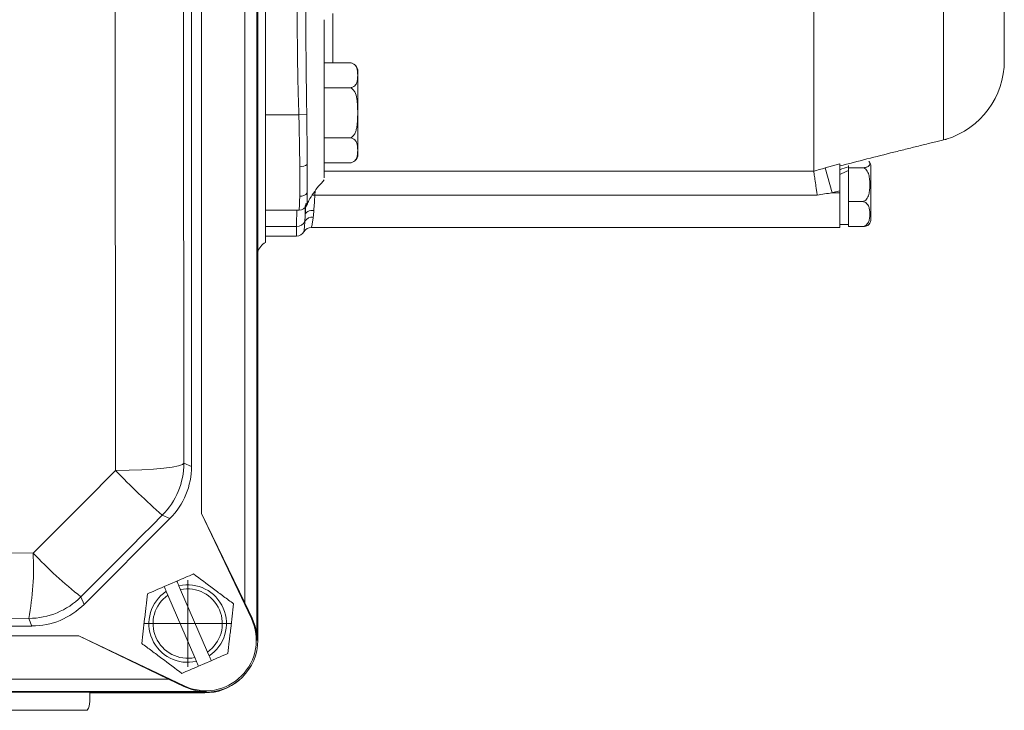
# Model space of a CAD drawing. Header units: millimetres. Extents: x 96 to 854, y -4 to 851.
# Tile 8 of 24: x 254 to 368, y -4 to 76. Entities that reach past the tile are written whole.
import ezdxf

# ---------------------------------------------------------------- set-up
doc = ezdxf.new("R2010")
doc.units = ezdxf.units.MM

# ---------------------------------------------------------------- blocks, each defined once
blk = doc.blocks.new('SW_CENTERMARKSYMBOL_31')
at = {"color": 0, "linetype": 'Continuous', "lineweight": 0}
for p, q in [((0, 2.5), (0, 5)), ((0, 0), (0, 2.5)), ((-2.5, 0), (-5, 0)), ((0, 0), (-2.5, 0)), ((0, 0), (0, -2.5)), ((0, 0), (2.5, 0)), ((2.5, 0), (5, 0)), ((0, -2.5), (0, -5))]:
    blk.add_line(p, q, dxfattribs=at)

msp = doc.modelspace()

# ---------------------------------------------------------------- linework, layer by layer
at = {"color": 7, "linetype": 'Continuous', "lineweight": 15}
for p, q in [((281.76, 182.52), (281.76, 4.52)), ((281.85, 4.52), (281.85, 182.52)), ((281.85, 182.52), (281.85, 4.52)), ((280.35, 178.21), (280.35, 8.83)), ((275.35, 167.88), (275.35, 19.16)), ((274.21, 24.58), (274.21, 162.47)), ((282.76, 50.42), (282.76, 153.87)), ((368.01, 71.4), (368.01, 132.89)), ((361.01, 62.25), (361.01, 101.24)), ((346.01, 58.64), (346.01, 95.59)), ((289.51, 76.11), (289.51, 70.45)), ((289.51, 71.15), (292.41, 71.15)), ((293.41, 65.38), (293.41, 70.15)), ((289.51, 68.27), (292.41, 68.27)), ((289.51, 68.09), (289.51, 67.49)), ((286.6, 65.15), (282.76, 65.15)), ((287.51, 65.17), (286.6, 65.15)), ((293.41, 60.6), (293.41, 65.38)), ((289.51, 62.49), (292.41, 62.49)), ((289.51, 59.6), (292.41, 59.6)), ((347.35, 59.01), (349.01, 59.47)), ((350.01, 59.03), (350.01, 59.28)), ((352.61, 53.11), (352.61, 59.19)), ((347.35, 59.01), (348.14, 56.15)), ((350.01, 58.08), (350.01, 59.03)), ((350.01, 59.03), (351.61, 59.03)), ((350.01, 56.09), (350.01, 58.08)), ((346.41, 55.87), (288.45, 55.87)), ((349.01, 56.15), (348.14, 56.15)), ((349.01, 56.15), (349.01, 56.39)), ((349.01, 52.15), (349.01, 56.15)), ((350.01, 55.14), (350.01, 56.09)), ((350.01, 55.14), (351.61, 55.14)), ((350.01, 54.43), (350.01, 55.14)), ((286.6, 54.15), (282.76, 54.15)), ((286.59, 54.15), (286.6, 54.15)), ((350.01, 52.96), (350.01, 54.43)), ((349.01, 52.5), (350.01, 52.5)), ((350.01, 52.25), (350.01, 52.96)), ((286.33, 52.26), (282.76, 52.26)), ((282.76, 51.15), (286.31, 51.15)), ((288.05, 52.15), (349.01, 52.15)), ((350.01, 52.25), (351.61, 52.25)), ((273.32, 24.95), (274.21, 24.58)), ((261.8, 8.65), (271.72, 18.57)), ((271.72, 18.57), (270.83, 18.94)), ((275.35, 19.16), (281.11, 7.02)), ((280.35, 8.83), (275.35, 19.16)), ((271.05, 10.71), (272.52, 11.34)), ((272.94, 10.35), (272.75, 10.79)), ((276.05, 3.15), (272.94, 10.35)), ((261.44, 9.53), (261.8, 8.65)), ((271.28, 10.16), (271.47, 9.72)), ((271.47, 9.72), (274.58, 2.52)), ((281.19, 7.06), (280.35, 8.83)), ((255.79, 6.16), (255.43, 7.04)), ((281.11, 7.02), (281.19, 7.06)), ((172.9, 6.16), (255.79, 6.16)), ((261.21, 5.02), (167.49, 5.02)), ((273.35, -0.74), (261.21, 5.02)), ((261.21, 5.02), (271.54, 0.02)), ((281.76, 4.52), (281.85, 4.52)), ((274.58, 2.52), (274.77, 2.08)), ((276.24, 2.71), (276.05, 3.15)), ((276.47, 2.16), (275.01, 1.53)), ((271.54, 0.02), (157.16, 0.02)), ((271.54, 0.02), (273.31, -0.82)), ((273.35, -0.74), (273.31, -0.82)), ((275.85, -1.39), (152.85, -1.39)), ((152.85, -1.48), (275.85, -1.48)), ((275.85, -1.48), (152.85, -1.48)), ((262.45, -1.55), (275.76, -1.55)), ((262.45, -2.56), (262.45, -1.55)), ((275.85, -1.39), (275.85, -1.48)), ((262.18, -3.56), (161.34, -3.56))]:
    msp.add_line(p, q, dxfattribs=at)
at = {"color": 8, "linetype": 'Continuous', "lineweight": 15}
for p, q in [((290.51, 76.84), (290.51, 71.15)), ((289.51, 58.64), (346.01, 58.64)), ((288.46, 56.34), (288.45, 55.87))]:
    msp.add_line(p, q, dxfattribs=at)
at = {"color": 7, "linetype": 'Continuous', "lineweight": 15, "flags": 128}
for points in [[(265.44, 24.1), (265.42, 41.42), (265.41, 58.77), (265.4, 76.14), (265.4, 93.52), (265.4, 110.9), (265.41, 128.28), (265.42, 145.62), (265.44, 162.94)], [(273.32, 162.1), (273.3, 144.99), (273.29, 127.85), (273.28, 110.69), (273.28, 93.52), (273.28, 76.35), (273.29, 59.19), (273.3, 42.05), (273.32, 24.95)], [(349.01, 56.39), (348.22, 56.17), (348.14, 56.15)], [(287.33, 53.67), (287.36, 53.77), (287.42, 53.85), (287.52, 53.93), (287.64, 54), (287.79, 54.06), (287.96, 54.09), (288.14, 54.11), (288.33, 54.12)], [(255.93, 14.58), (257.12, 15.77), (258.31, 16.96), (259.5, 18.15), (260.69, 19.34), (261.88, 20.53), (263.07, 21.72), (264.25, 22.91), (265.44, 24.1)], [(265.44, 24.1), (267, 24.13), (268.48, 24.19), (269.83, 24.27), (271.01, 24.37), (271.98, 24.5), (272.7, 24.64), (273.16, 24.79), (273.32, 24.95)], [(270.83, 18.94), (269.66, 17.76), (268.48, 16.59), (267.31, 15.41), (266.13, 14.23), (264.96, 13.06), (263.78, 11.88), (262.61, 10.71), (261.44, 9.53)], [(172.77, 14.58), (183.15, 14.59), (193.55, 14.6), (203.95, 14.6), (214.35, 14.6), (224.75, 14.6), (235.15, 14.6), (245.54, 14.59), (255.93, 14.58)], [(255.43, 7.04), (245.16, 7.05), (234.9, 7.05), (224.62, 7.06), (214.35, 7.06), (204.07, 7.06), (193.8, 7.05), (183.53, 7.05), (173.27, 7.04)]]:
    msp.add_lwpolyline(points, dxfattribs=at)
at = {"color": 8, "linetype": 'Continuous', "lineweight": 15, "flags": 128}
msp.add_lwpolyline([(288.14, 55.89), (288.26, 55.89), (288.45, 55.87)], dxfattribs=at)
at = {"color": 7, "linetype": 'Continuous', "lineweight": 15}
for centre, radius, start, end in [((292.41, 70.15), 1, 69.7629, 96.8568), ((292.41, 70.15), 1, 0, 53.9734), ((358.51, 71.4), 9.5, 287.154, 0), ((292.41, 60.6), 1, 310.5547, 0), ((286.75, 60.49), 1.34, 267.9545, 306.7607), ((351.61, 59.19), 1, 0, 36.3822), ((286.73, 56.78), 1.04, 268.2768, 322.2007), ((286.6, 55.15), 1, 270.0026, 335.6532), ((286.38, 53.25), 0.987, 267.0302, 336.9132), ((288.11, 52.38), 0.955, 81.8987, 149.7111), ((351.61, 53.11), 1, 323.7332, 0), ((286.31, 52.15), 1, 270.0005, 329.9995), ((288.05, 51.15), 1, 89.9996, 150.0002), ((336.48, 92.8), 98.82, 224.0425, 228.3723), ((264.82, 24.95), 8.5, 315.0044, 359.9956), ((224.32, 12.91), 31.65, 349.3123, 3.0259), ((291.5, 47.82), 48.68, 223.0597, 231.8615), ((273.76, 6.44), 4.47, 303.6216, 103.0228), ((273.76, 6.44), 4, 304.8592, 101.7852), ((255.43, 15.54), 8.5, 270.0044, 314.9956), ((273.76, 6.44), 4.47, 123.6216, 283.0228), ((273.76, 6.44), 4, 124.8592, 281.7852), ((275.85, 4.52), 5.83, 244.6063, 25.3937), ((275.85, 4.52), 5.91, 0, 25.3937), ((275.85, 4.52), 6, 270, 0), ((275.85, 4.52), 6, 270, 0), ((275.85, 4.52), 5.91, 244.6063, 270), ((275.76, 4.44), 5.99, 270, 310.7189)]:
    msp.add_arc(centre, radius, start, end, dxfattribs=at)
for centre, major_axis, ratio, start_param, end_param in [((348.91, 56.15), (6.24, 2.94), 0.345951, 1.234141, 1.393209), ((350.11, 56.15), (6.24, 2.94), 0.345951, 1.424846, 1.583913), ((283.75, 48.68), (-1.42, 1.42), 0.998783, 6.015093, 6.754131), ((265.71, 24.58), (7.85, -3.25), 0.999894, 5.890524, 6.675847), ((255.79, 14.66), (3.25, -7.85), 0.999894, 5.890524, 6.675847), ((260.42, -2.56), (2.03, 0), 0.984808, 5.759587, 6.283185)]:
    msp.add_ellipse(centre, major_axis=major_axis, ratio=ratio, start_param=start_param, end_param=end_param, dxfattribs=at)
for points, knots in [([(287.33, 95.53), (287.34, 90.56), (287.35, 85.59), (287.38, 78.13), (287.39, 75.65), (287.42, 71.92), (287.43, 70.68), (287.46, 68.19), (287.48, 66.95), (287.5, 65.71)], [0, 0, 0, 0, 0.5, 0.5, 0.75, 0.75, 0.875, 0.875, 1, 1, 1, 1]), ([(286.6, 65.15), (286.59, 65.46), (286.58, 65.78), (286.55, 66.41), (286.54, 66.72), (286.52, 67.67), (286.5, 68.3), (286.46, 70.19), (286.44, 71.46), (286.4, 75.24), (286.39, 77.76), (286.35, 85.33), (286.34, 90.38), (286.33, 95.43)], [0, 0, 0, 0, 0.03125, 0.03125, 0.0625, 0.0625, 0.125, 0.125, 0.25, 0.25, 0.5, 0.5, 1, 1, 1, 1]), ([(292.41, 71.15), (292.55, 71.15), (292.68, 71.12), (292.89, 71.03), (292.98, 70.97), (293.11, 70.85), (293.15, 70.79), (293.23, 70.66), (293.26, 70.59), (293.33, 70.39), (293.35, 70.25), (293.38, 69.98), (293.38, 69.84), (293.38, 69.57), (293.38, 69.43), (293.35, 69.16), (293.33, 69.02), (293.26, 68.82), (293.23, 68.76), (293.15, 68.63), (293.1, 68.56), (292.97, 68.44), (292.89, 68.38), (292.68, 68.3), (292.55, 68.27), (292.41, 68.27)], [0, 0, 0, 0, 0.0625, 0.0625, 0.125, 0.125, 0.1875, 0.1875, 0.25, 0.25, 0.375, 0.375, 0.5, 0.5, 0.625, 0.625, 0.75, 0.75, 0.8125, 0.8125, 0.875, 0.875, 0.9375, 0.9375, 1, 1, 1, 1]), ([(289.51, 70.45), (289.51, 70.38), (289.51, 70.24), (289.51, 70.03), (289.51, 69.81), (289.51, 69.58), (289.51, 69.35), (289.51, 69.11), (289.51, 68.86), (289.51, 68.61), (289.51, 68.35), (289.51, 68.18), (289.51, 68.09)], [0, 0, 0, 0, 0.100884, 0.20118, 0.301034, 0.400591, 0.5, 0.599409, 0.698966, 0.79882, 0.899116, 1, 1, 1, 1]), ([(292.41, 68.27), (292.55, 68.27), (292.68, 68.2), (292.9, 68.02), (292.98, 67.91), (293.17, 67.54), (293.24, 67.27), (293.33, 66.73), (293.35, 66.46), (293.38, 65.92), (293.38, 65.65), (293.38, 65.1), (293.38, 64.83), (293.35, 64.29), (293.33, 64.02), (293.26, 63.61), (293.23, 63.48), (293.15, 63.22), (293.1, 63.09), (292.97, 62.84), (292.89, 62.73), (292.68, 62.55), (292.55, 62.49), (292.41, 62.49)], [0, 0, 0, 0, 0.0625, 0.0625, 0.125, 0.125, 0.25, 0.25, 0.375, 0.375, 0.5, 0.5, 0.625, 0.625, 0.75, 0.75, 0.8125, 0.8125, 0.875, 0.875, 0.9375, 0.9375, 1, 1, 1, 1]), ([(289.51, 67.49), (289.51, 67.39), (289.51, 67.21), (289.51, 66.93), (289.51, 66.65), (289.51, 66.37), (289.51, 66.09), (289.51, 65.81), (289.51, 65.53), (289.51, 65.25), (289.51, 64.97), (289.51, 64.69), (289.51, 64.41), (289.51, 64.13), (289.51, 63.85), (289.51, 63.56), (289.51, 63.37), (289.51, 63.28)], [0, 0, 0, 0, 0.068146, 0.135665, 0.202647, 0.269187, 0.335382, 0.401329, 0.467126, 0.532874, 0.598671, 0.664618, 0.730813, 0.797353, 0.864335, 0.931854, 1, 1, 1, 1]), ([(286.7, 59.15), (286.7, 59.59), (286.69, 60.06), (286.67, 61.01), (286.66, 61.51), (286.64, 63.04), (286.62, 64.08), (286.6, 65.15)], [0, 0, 0, 0, 0.25, 0.25, 0.5, 0.5, 1, 1, 1, 1]), ([(287.5, 65.71), (287.5, 65.71), (287.5, 65.71), (287.5, 65.71), (287.5, 65.53), (287.51, 65.35), (287.51, 65.17)], [-0.00000006, -0.00000006, -0.00000006, -0.00000006, 0, 0, 0, 0.000543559, 0.000543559, 0.000543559, 0.000543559]), ([(287.51, 65.17), (287.52, 64.15), (287.53, 63.15), (287.54, 61.68), (287.54, 61.21), (287.55, 60.29), (287.55, 59.84), (287.55, 59.41)], [0, 0, 0, 0, 0.5, 0.5, 0.75, 0.75, 1, 1, 1, 1]), ([(289.51, 63.28), (289.51, 63.19), (289.51, 63), (289.51, 62.73), (289.51, 62.46), (289.51, 62.19), (289.51, 61.94), (289.51, 61.68), (289.51, 61.44), (289.51, 61.19), (289.51, 60.96), (289.51, 60.73), (289.51, 60.5), (289.51, 60.28), (289.51, 60.06), (289.51, 59.79), (289.51, 59.46), (289.51, 59.1), (289.51, 58.78), (289.51, 58.5), (289.51, 58.26), (289.51, 58.05), (289.51, 57.95), (289.51, 57.89)], [0, 0, 0, 0, 0.036397, 0.072483, 0.108308, 0.143921, 0.179377, 0.214725, 0.250021, 0.285317, 0.320665, 0.35612, 0.391734, 0.427559, 0.463645, 0.500042, 0.572484, 0.643889, 0.714669, 0.785247, 0.856049, 0.927496, 1, 1, 1, 1]), ([(292.41, 62.49), (292.55, 62.49), (292.68, 62.46), (292.89, 62.37), (292.98, 62.31), (293.11, 62.19), (293.15, 62.13), (293.23, 62), (293.26, 61.93), (293.33, 61.73), (293.35, 61.59), (293.38, 61.32), (293.38, 61.18), (293.38, 60.91), (293.38, 60.77), (293.35, 60.5), (293.33, 60.36), (293.26, 60.16), (293.23, 60.1), (293.15, 59.96), (293.1, 59.9), (292.97, 59.78), (292.89, 59.72), (292.68, 59.63), (292.55, 59.6), (292.41, 59.6)], [0, 0, 0, 0, 0.0625, 0.0625, 0.125, 0.125, 0.1875, 0.1875, 0.25, 0.25, 0.375, 0.375, 0.5, 0.5, 0.625, 0.625, 0.75, 0.75, 0.8125, 0.8125, 0.875, 0.875, 0.9375, 0.9375, 1, 1, 1, 1]), ([(349.01, 59.24), (350.07, 59.51), (351.12, 59.78), (353.2, 60.32), (354.24, 60.58), (355.78, 60.96), (356.29, 61.09), (357.3, 61.34), (357.8, 61.47), (358.54, 61.65), (358.79, 61.71), (359.28, 61.83), (359.52, 61.89), (359.99, 62), (360.22, 62.06), (360.64, 62.16), (360.85, 62.21), (361.01, 62.25)], [0, 0, 0, 0, 0.25, 0.25, 0.5, 0.5, 0.625, 0.625, 0.75, 0.75, 0.8125, 0.8125, 0.875, 0.875, 0.9375, 0.9375, 1, 1, 1, 1]), ([(361.01, 62.25), (361.1, 62.27), (361.28, 62.32), (361.3, 62.32), (361.31, 62.33)], [0, 0, 0, 0, 0.521842, 1, 1, 1, 1]), ([(286.7, 55.74), (286.71, 56.17), (286.71, 56.67), (286.71, 57.81), (286.71, 58.45), (286.7, 59.15)], [0, 0, 0, 0, 0.5, 0.5, 1, 1, 1, 1]), ([(287.55, 59.41), (287.55, 58.74), (287.55, 58.12), (287.55, 57.03), (287.55, 56.55), (287.55, 56.15)], [0, 0, 0, 0, 0.5, 0.5, 1, 1, 1, 1]), ([(349.01, 59.47), (349.01, 59.44), (349.01, 59.4), (349.01, 59.27), (349.01, 59.2), (349.01, 59.02), (349.01, 58.91), (349.01, 58.68), (349.01, 58.54), (349.01, 58.26), (349.01, 58.11), (349.01, 57.8), (349.01, 57.63), (349.01, 57.29), (349.01, 57.11), (349.01, 56.76), (349.01, 56.57), (349.01, 56.39)], [0, 0, 0, 0, 0.125, 0.125, 0.25, 0.25, 0.375, 0.375, 0.5, 0.5, 0.625, 0.625, 0.75, 0.75, 0.875, 0.875, 1, 1, 1, 1]), ([(352.39, 59.76), (352.43, 59.7), (352.55, 59.52), (352.48, 59.31), (352.25, 59.16), (352.09, 59.09), (351.9, 59.05), (351.74, 59.03), (351.64, 59.03), (351.61, 59.03)], [0, 0, 0, 0, 0.2444295, 0.6404133, 0.7442592, 0.8487176, 0.9146574, 0.9708698, 1, 1, 1, 1]), ([(346.01, 58.64), (346.02, 58.59), (346.04, 58.48), (346.09, 58.16), (346.12, 57.95), (346.19, 57.45), (346.23, 57.16), (346.3, 56.7), (346.32, 56.54), (346.37, 56.21), (346.39, 56.04), (346.41, 55.87)], [0, 0, 0, 0, 0.25, 0.25, 0.5, 0.5, 0.75, 0.75, 0.875, 0.875, 1, 1, 1, 1]), ([(351.61, 59.03), (351.71, 59.03), (351.81, 59), (351.98, 58.9), (352.06, 58.83), (352.24, 58.59), (352.31, 58.41), (352.42, 58.04), (352.45, 57.85), (352.49, 57.47), (352.5, 57.28), (352.5, 56.89), (352.49, 56.7), (352.45, 56.32), (352.42, 56.13), (352.31, 55.76), (352.24, 55.57), (352.06, 55.34), (351.98, 55.27), (351.81, 55.17), (351.71, 55.14), (351.61, 55.14)], [0, 0, 0, 0, 0.0625, 0.0625, 0.125, 0.125, 0.25, 0.25, 0.375, 0.375, 0.5, 0.5, 0.625, 0.625, 0.75, 0.75, 0.875, 0.875, 0.9375, 0.9375, 1, 1, 1, 1]), ([(287.53, 54.77), (287.61, 54.93), (287.8, 55.38), (288.44, 56.4), (289.08, 57.15), (289.51, 57.64)], [0, 0, 0, 0, 0.161241, 0.443586, 1, 1, 1, 1]), ([(286.6, 54.15), (286.62, 54.15), (286.63, 54.28), (286.66, 54.69), (286.67, 54.85), (286.68, 55.25), (286.69, 55.48), (286.7, 55.74)], [0, 0, 0, 0, 0.5, 0.5, 0.75, 0.75, 1, 1, 1, 1]), ([(287.55, 56.15), (287.55, 55.9), (287.54, 55.69), (287.54, 55.33), (287.54, 55.18), (287.53, 54.94), (287.52, 54.85), (287.52, 54.75), (287.51, 54.72), (287.51, 54.74)], [0, 0, 0, 0, 0.25, 0.25, 0.5, 0.5, 0.75, 0.75, 1, 1, 1, 1]), ([(288.45, 55.87), (288.42, 55.56), (288.4, 55.26), (288.36, 54.67), (288.34, 54.39), (288.33, 54.12)], [0, 0, 0, 0, 0.5, 0.5, 1, 1, 1, 1]), ([(287.33, 53.67), (287.34, 53.86), (287.35, 54.24), (287.38, 54.68), (287.39, 54.9)], [0, 0, 0, 0, 0.481505, 1, 1, 1, 1]), ([(351.61, 55.14), (351.71, 55.14), (351.81, 55.11), (351.98, 55.04), (352.06, 54.99), (352.24, 54.81), (352.31, 54.68), (352.42, 54.4), (352.45, 54.26), (352.49, 53.98), (352.5, 53.83), (352.5, 53.55), (352.49, 53.41), (352.45, 53.12), (352.42, 52.98), (352.31, 52.71), (352.23, 52.57), (352.05, 52.4), (351.98, 52.35), (351.81, 52.28), (351.71, 52.25), (351.61, 52.25)], [0, 0, 0, 0, 0.0625, 0.0625, 0.125, 0.125, 0.25, 0.25, 0.375, 0.375, 0.5, 0.5, 0.625, 0.625, 0.75, 0.75, 0.875, 0.875, 0.9375, 0.9375, 1, 1, 1, 1]), ([(286.33, 52.26), (286.33, 52.67), (286.33, 53.07), (286.34, 53.48), (286.34, 53.7), (286.34, 53.92), (286.34, 54.15), (286.34, 54.15), (286.34, 54.15), (286.34, 54.15)], [0, 0, 0, 0, 0.002246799, 0.002246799, 0.002246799, 0.003485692, 0.003485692, 0.003485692, 0.003485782, 0.003485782, 0.003485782, 0.003485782]), ([(287.18, 51.65), (287.18, 51.65), (287.18, 51.67), (287.2, 51.78), (287.2, 51.86), (287.22, 52.06), (287.24, 52.19), (287.26, 52.49), (287.27, 52.67), (287.29, 52.86)], [0, 0, 0, 0, 0.25, 0.25, 0.5, 0.5, 0.75, 0.75, 1, 1, 1, 1]), ([(288.25, 53.32), (288.22, 53.14), (288.2, 52.97), (288.15, 52.68), (288.13, 52.55), (288.09, 52.35), (288.07, 52.28), (288.05, 52.17), (288.05, 52.15), (288.05, 52.15)], [0, 0, 0, 0, 0.25, 0.25, 0.5, 0.5, 0.75, 0.75, 1, 1, 1, 1]), ([(351.61, 52.25), (351.67, 52.26), (351.79, 52.26), (351.97, 52.29), (352.18, 52.34), (352.36, 52.43), (352.38, 52.5), (352.39, 52.53)], [0, 0, 0, 0, 0.1185811, 0.2368033, 0.4229948, 0.7302794, 1, 1, 1, 1]), ([(286.31, 51.15), (286.32, 51.15), (286.32, 51.24), (286.32, 51.52), (286.32, 51.64), (286.32, 51.92), (286.33, 52.08), (286.33, 52.26)], [0, 0, 0, 0, 0.5, 0.5, 0.75, 0.75, 1, 1, 1, 1]), ([(274.43, 12.17), (274.12, 12.03), (273.8, 11.9), (273.16, 11.62), (272.84, 11.48), (272.52, 11.34)], [0, 0, 0, 0, 0.5, 0.5, 1, 1, 1, 1]), ([(274.43, 12.17), (275.19, 11.61), (275.96, 11.03), (276.94, 10.3), (277.14, 10.15), (277.53, 9.86), (277.72, 9.72), (278.3, 9.29), (278.68, 9), (279.06, 8.72)], [0, 0, 0, 0, 0.5, 0.5, 0.625, 0.625, 0.75, 0.75, 1, 1, 1, 1]), ([(268.46, 4.15), (268.57, 5.09), (268.68, 6.04), (268.82, 7.25), (268.85, 7.5), (268.91, 7.98), (268.94, 8.22), (269.02, 8.94), (269.08, 9.42), (269.13, 9.88)], [0, 0, 0, 0, 0.5, 0.5, 0.625, 0.625, 0.75, 0.75, 1, 1, 1, 1]), ([(279.06, 8.72), (278.95, 7.78), (278.84, 6.83), (278.7, 5.62), (278.67, 5.37), (278.61, 4.89), (278.59, 4.65), (278.5, 3.93), (278.45, 3.46), (278.39, 2.99)], [0, 0, 0, 0, 0.5, 0.5, 0.625, 0.625, 0.75, 0.75, 1, 1, 1, 1]), ([(273.09, 0.7), (272.33, 1.26), (271.57, 1.84), (270.58, 2.57), (270.38, 2.72), (269.99, 3.01), (269.8, 3.15), (269.22, 3.58), (268.84, 3.87), (268.46, 4.15)], [0, 0, 0, 0, 0.5, 0.5, 0.625, 0.625, 0.75, 0.75, 1, 1, 1, 1]), ([(278.39, 2.99), (278.08, 2.85), (277.76, 2.71), (277.12, 2.44), (276.8, 2.3), (276.47, 2.16)], [0, 0, 0, 0, 0.5, 0.5, 1, 1, 1, 1])]:
    msp.add_open_spline(points, degree=3, knots=knots, dxfattribs=at)
for points in [[(346.01, 58.64), (346.46, 58.76), (346.9, 58.89), (347.35, 59.01)], [(346.01, 58.64), (346.01, 58.64), (346.01, 58.64), (346.01, 58.64)], [(348.14, 56.15), (347.56, 56.06), (346.99, 55.97), (346.41, 55.87)], [(287.29, 52.86), (287.3, 53.11), (287.32, 53.38), (287.33, 53.67)], [(288.33, 54.12), (288.31, 53.83), (288.28, 53.56), (288.25, 53.32)], [(271.05, 10.71), (270.39, 10.43), (269.75, 10.15), (269.13, 9.88)], [(271.05, 10.71), (271.13, 10.53), (271.2, 10.34), (271.28, 10.16)], [(272.75, 10.79), (272.67, 10.98), (272.59, 11.16), (272.52, 11.34)], [(276.47, 2.16), (276.4, 2.34), (276.32, 2.53), (276.24, 2.71)], [(275.01, 1.53), (274.35, 1.24), (273.71, 0.97), (273.09, 0.7)], [(274.77, 2.08), (274.85, 1.89), (274.93, 1.71), (275.01, 1.53)]]:
    msp.add_open_spline(points, degree=3, dxfattribs=at)
at = {"color": 8, "linetype": 'Continuous', "lineweight": 15}
msp.add_open_spline([(287.34, 54.73), (287.34, 54.57), (287.33, 54.22), (287.33, 53.87), (287.33, 53.67)], degree=3, knots=[0, 0, 0, 0, 0.454012, 1, 1, 1, 1], dxfattribs=at)

# ---------------------------------------------------------------- block references
at = {"color": 7, "linetype": 'Continuous', "lineweight": 0}
msp.add_blockref('SW_CENTERMARKSYMBOL_31', (273.76, 6.44), dxfattribs=at)

doc.saveas('drawing.dxf')
